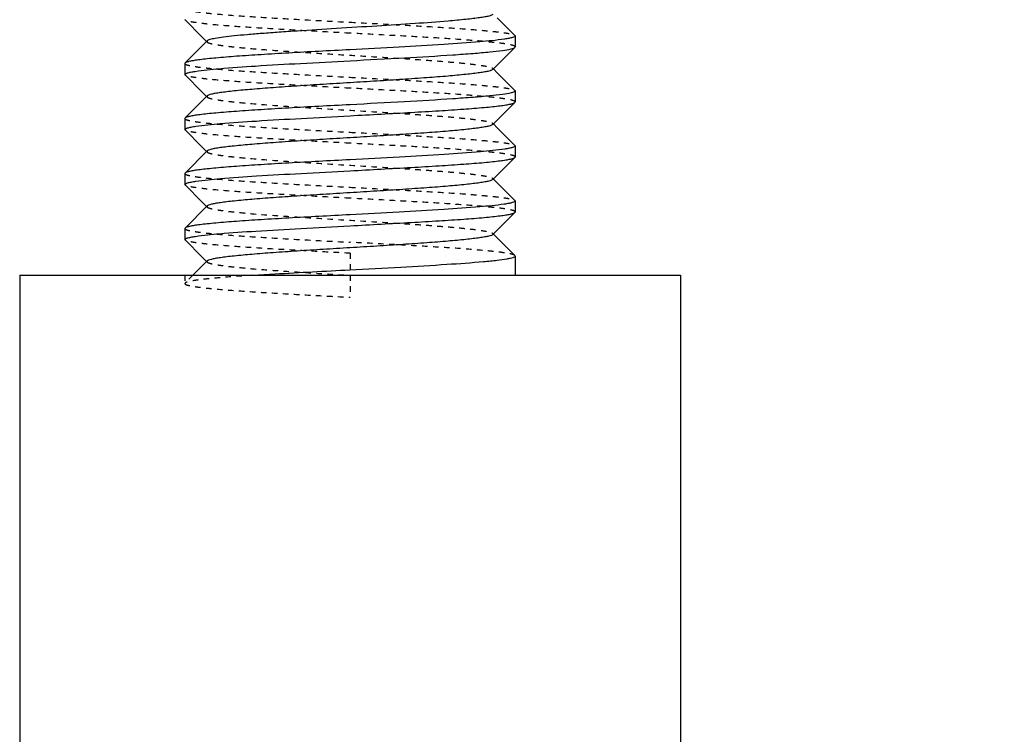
# Model space of a CAD drawing. Header units: millimetres. Extents: x -24622 to 57, y -1603 to 1112.
# Tile 22 of 219: x -23269 to -23251, y -318 to -305. Entities that reach past the tile are written whole.
import ezdxf

# ---------------------------------------------------------------- set-up
doc = ezdxf.new("R2010")
doc.units = ezdxf.units.MM
doc.linetypes.add('HIDDEN', pattern=[0.2, 0.1, -0.1])
doc.layers.add('02___PRT_ALL_AXES', color=7, linetype='Continuous')
doc.layers.add('DEFAULT_2', color=8, linetype='HIDDEN')
doc.dimstyles.new('7', dxfattribs={"dimtxt": 7, "dimasz": 4.5, "dimexe": 0.7, "dimexo": 0.9, "dimgap": 1.8, "dimtad": 0, "dimtxsty": 'Standard', "dimblk": 'OPEN30', "dimcen": 0, "dimclrd": 5, "dimclre": 3, "dimclrt": 256, "dimadec": 0, "dimazin": 2, "dimtm": 1e-09, "dimtfac": 0.6, "dimtofl": 0, "dimtmove": 0, "dimatfit": 3, "dimldrblk": 'OPEN30', "dimfxl": 1, "dimtolj": 1, "dimarcsym": 0})

# ---------------------------------------------------------------- blocks, each defined once
blk = doc.blocks.new('_Open30')
at = {"color": 0, "linetype": 'ByBlock', "lineweight": -2}
for p, q in [((-1, 0.2679), (0, 0)), ((0, 0), (-1, -0.2679)), ((0, 0), (-1, 0))]:
    blk.add_line(p, q, dxfattribs=at)
blk = doc.blocks.new('*D104')
at = {"color": 3, "linetype": 'ByBlock', "lineweight": -2}
for p, q in [((-23200.194, -211.775), (-23181.954, -211.775)), ((-23255.194, -349.775), (-23181.954, -349.775))]:
    blk.add_line(p, q, dxfattribs=at)
at = {"color": 5, "linetype": 'ByBlock', "lineweight": -2}
for p, q in [((-23182.654, -216.275), (-23182.654, -261.475)), ((-23182.654, -345.275), (-23182.654, -300.075))]:
    blk.add_line(p, q, dxfattribs=at)
at = {"layer": 'Defpoints', "color": 0, "linetype": 'ByBlock'}
for p in [(-23201.094, -211.775), (-23182.654, -211.775), (-23256.094, -349.775)]:
    blk.add_point(p, dxfattribs=at)
at = {"color": 5, "linetype": 'ByBlock', "lineweight": -2, "xscale": 4.5, "yscale": 4.5, "zscale": 4.5}
for p, rotation in [((-23182.654, -211.775), 90), ((-23182.654, -349.775), 270)]:
    blk.add_blockref('_Open30', p, dxfattribs=dict(at, rotation=rotation))
at = {"linetype": 'ByBlock', "insert": (-23182.654, -280.775), "char_height": 7, "attachment_point": 5, "rotation": 90}
blk.add_mtext('\\A1;138%%P15', dxfattribs=at)

msp = doc.modelspace()

# ---------------------------------------------------------------- linework, layer by layer
at = {"color": 7, "linetype": 'Continuous'}
for p, q in [((-23260.098, -305.416), (-23260.42, -305.094)), ((-23266.09, -305.133), (-23266.094, -305.125)), ((-23266.09, -305.133), (-23265.777, -305.446)), ((-23265.777, -305.446), (-23265.699, -305.525)), ((-23260.098, -305.416), (-23260.094, -305.425)), ((-23265.689, -305.515), (-23266.09, -305.916)), ((-23260.499, -306.034), (-23260.098, -305.633)), ((-23260.098, -305.633), (-23260.094, -305.625)), ((-23266.09, -305.916), (-23266.094, -305.925)), ((-23266.09, -306.133), (-23266.094, -306.125)), ((-23266.09, -306.133), (-23265.777, -306.446)), ((-23260.42, -306.094), (-23260.489, -306.025)), ((-23260.098, -306.416), (-23260.42, -306.094)), ((-23265.689, -306.515), (-23266.09, -306.916)), ((-23265.777, -306.446), (-23265.699, -306.525)), ((-23260.098, -306.416), (-23260.094, -306.425)), ((-23260.499, -307.034), (-23260.098, -306.633)), ((-23260.098, -306.633), (-23260.094, -306.625)), ((-23266.09, -306.916), (-23266.094, -306.925)), ((-23260.42, -307.094), (-23260.489, -307.025)), ((-23266.09, -307.133), (-23266.094, -307.125)), ((-23266.09, -307.133), (-23265.777, -307.446)), ((-23260.098, -307.416), (-23260.42, -307.094)), ((-23260.098, -307.416), (-23260.094, -307.425)), ((-23265.689, -307.515), (-23266.09, -307.916)), ((-23265.777, -307.446), (-23265.699, -307.525)), ((-23260.499, -308.034), (-23260.098, -307.633)), ((-23260.098, -307.633), (-23260.094, -307.625)), ((-23266.09, -307.916), (-23266.094, -307.925)), ((-23266.09, -308.133), (-23266.094, -308.125)), ((-23266.09, -308.133), (-23265.777, -308.446)), ((-23260.42, -308.094), (-23260.489, -308.025)), ((-23260.098, -308.416), (-23260.42, -308.094)), ((-23265.777, -308.446), (-23265.699, -308.525)), ((-23260.098, -308.416), (-23260.094, -308.425)), ((-23265.689, -308.515), (-23266.09, -308.916)), ((-23260.499, -309.034), (-23260.098, -308.633)), ((-23260.098, -308.633), (-23260.094, -308.625)), ((-23266.09, -308.916), (-23266.094, -308.925)), ((-23260.42, -309.094), (-23260.489, -309.025)), ((-23266.09, -309.133), (-23266.094, -309.125)), ((-23266.09, -309.133), (-23265.777, -309.446)), ((-23260.098, -309.416), (-23260.42, -309.094)), ((-23265.689, -309.515), (-23265.948, -309.775)), ((-23265.777, -309.446), (-23265.699, -309.525)), ((-23260.094, -309.425), (-23260.098, -309.416))]:
    msp.add_line(p, q, dxfattribs=at)
for points, start_tangent, end_tangent in [([(-23260.499, -305.034), (-23260.525, -305.049), (-23260.575, -305.064), (-23260.647, -305.079), (-23260.74, -305.094), (-23260.855, -305.109), (-23260.989, -305.124), (-23261.313, -305.155), (-23261.912, -305.2), (-23262.606, -305.245), (-23263.339, -305.29), (-23264.052, -305.335), (-23264.384, -305.357), (-23264.689, -305.38), (-23264.963, -305.402), (-23265.199, -305.425), (-23265.393, -305.447), (-23265.542, -305.47), (-23265.641, -305.492), (-23265.671, -305.504), (-23265.689, -305.515)], (-0.705733, -0.708478), (-0.706419, -0.707794)), ([(-23260.094, -305.425), (-23260.106, -305.439), (-23260.144, -305.454), (-23260.205, -305.468), (-23260.29, -305.483)], (-0.005671, -0.999984), (-0.989071, -0.147441)), ([(-23260.29, -305.483), (-23260.734, -305.531), (-23261.391, -305.579), (-23262.202, -305.627), (-23263.094, -305.675)], (-0.989071, -0.147441), (-0.998596, -0.052977)), ([(-23260.169, -305.66), (-23260.123, -305.647), (-23260.098, -305.633)], (0.972729, 0.231945), (0.707874, 0.706339)), ([(-23263.094, -305.675), (-23263.66, -305.705), (-23264.205, -305.735), (-23264.711, -305.765), (-23265.158, -305.795), (-23265.532, -305.826), (-23265.687, -305.841), (-23265.818, -305.856), (-23265.925, -305.871), (-23266.006, -305.886), (-23266.061, -305.901), (-23266.09, -305.916)], (-0.998596, -0.052977), (-0.706032, -0.70818)), ([(-23263.094, -305.875), (-23262.103, -305.821), (-23261.224, -305.768), (-23260.857, -305.741), (-23260.554, -305.714), (-23260.323, -305.687), (-23260.169, -305.66)], (0.998596, 0.052977), (0.972729, 0.231945)), ([(-23265.908, -306.068), (-23265.468, -306.02), (-23264.809, -305.971), (-23263.993, -305.923), (-23263.094, -305.875)], (0.98848, 0.151353), (0.998596, 0.052977)), ([(-23266.094, -306.125), (-23266.082, -306.111), (-23266.047, -306.097), (-23265.989, -306.082), (-23265.908, -306.068)], (-0.008478, 0.999964), (0.98848, 0.151353)), ([(-23260.499, -306.034), (-23260.525, -306.049), (-23260.575, -306.064), (-23260.647, -306.079), (-23260.74, -306.094), (-23260.855, -306.109), (-23260.989, -306.124), (-23261.313, -306.155), (-23261.7, -306.185), (-23262.136, -306.215), (-23262.606, -306.245), (-23263.094, -306.275), (-23263.582, -306.305), (-23264.052, -306.335), (-23264.489, -306.365), (-23264.875, -306.395), (-23265.199, -306.425), (-23265.334, -306.44), (-23265.448, -306.455), (-23265.542, -306.47), (-23265.613, -306.485), (-23265.663, -306.5), (-23265.689, -306.515)], (-0.708097, -0.706115), (-0.706219, -0.707993)), ([(-23260.169, -306.46), (-23260.323, -306.487), (-23260.554, -306.514), (-23260.857, -306.541), (-23261.224, -306.568), (-23262.103, -306.621), (-23263.094, -306.675)], (-0.972729, -0.231945), (-0.998596, -0.052977)), ([(-23260.094, -306.425), (-23260.113, -306.442), (-23260.169, -306.46)], (0, -1), (-0.972729, -0.231945)), ([(-23263.094, -306.675), (-23263.66, -306.705), (-23264.205, -306.735), (-23264.711, -306.765), (-23265.158, -306.795), (-23265.532, -306.826), (-23265.686, -306.841), (-23265.818, -306.856), (-23265.925, -306.871), (-23266.006, -306.886), (-23266.061, -306.901), (-23266.09, -306.916)], (-0.998596, -0.052977), (-0.705914, -0.708298)), ([(-23263.094, -306.875), (-23262.528, -306.844), (-23261.983, -306.814), (-23261.477, -306.784), (-23261.03, -306.754), (-23260.656, -306.724), (-23260.502, -306.709), (-23260.37, -306.693), (-23260.263, -306.678), (-23260.182, -306.663), (-23260.127, -306.648), (-23260.098, -306.633)], (0.998596, 0.052977), (0.705925, 0.708286)), ([(-23265.896, -307.066), (-23265.451, -307.019), (-23264.795, -306.971), (-23263.984, -306.923), (-23263.094, -306.875)], (0.989157, 0.146863), (0.998596, 0.052977)), ([(-23260.499, -307.034), (-23260.525, -307.049), (-23260.575, -307.064), (-23260.647, -307.079), (-23260.74, -307.094), (-23260.855, -307.109), (-23260.989, -307.124), (-23261.313, -307.155), (-23261.699, -307.185), (-23262.136, -307.215), (-23262.606, -307.245), (-23263.094, -307.275), (-23263.582, -307.305), (-23264.052, -307.335), (-23264.489, -307.365), (-23264.875, -307.395), (-23265.199, -307.425), (-23265.333, -307.44), (-23265.448, -307.455), (-23265.542, -307.47), (-23265.613, -307.485), (-23265.663, -307.5), (-23265.689, -307.515)], (-0.705646, -0.708565), (-0.70669, -0.707524)), ([(-23266.094, -307.125), (-23266.082, -307.11), (-23266.044, -307.096), (-23265.982, -307.081), (-23265.896, -307.066)], (-0.000202, 1), (0.989157, 0.146863)), ([(-23260.282, -307.481), (-23260.723, -307.53), (-23261.381, -307.578), (-23262.196, -307.626), (-23263.094, -307.675)], (-0.988581, -0.15069), (-0.998596, -0.052977)), ([(-23260.094, -307.425), (-23260.106, -307.439), (-23260.141, -307.453), (-23260.2, -307.467), (-23260.282, -307.481)], (0.007222, -0.999974), (-0.988581, -0.15069)), ([(-23263.094, -307.675), (-23263.66, -307.705), (-23264.205, -307.735), (-23264.711, -307.765), (-23265.158, -307.795), (-23265.532, -307.826), (-23265.686, -307.841), (-23265.818, -307.856), (-23265.925, -307.871), (-23266.006, -307.886), (-23266.061, -307.901), (-23266.09, -307.916)], (-0.998596, -0.052977), (-0.705983, -0.708229)), ([(-23263.094, -307.875), (-23262.528, -307.844), (-23261.983, -307.814), (-23261.477, -307.784), (-23261.03, -307.754), (-23260.656, -307.724), (-23260.502, -307.709), (-23260.37, -307.693), (-23260.263, -307.678), (-23260.182, -307.663), (-23260.127, -307.648), (-23260.098, -307.633)], (0.998596, 0.052977), (0.706019, 0.708192)), ([(-23265.894, -308.066), (-23265.449, -308.018), (-23264.793, -307.97), (-23263.983, -307.923), (-23263.094, -307.875)], (0.98924, 0.146305), (0.998596, 0.052977)), ([(-23266.094, -308.125), (-23266.081, -308.11), (-23266.044, -308.095), (-23265.981, -308.081), (-23265.894, -308.066)], (0.008728, 0.999962), (0.98924, 0.146305)), ([(-23260.499, -308.034), (-23260.525, -308.049), (-23260.575, -308.064), (-23260.647, -308.079), (-23260.74, -308.094), (-23260.855, -308.109), (-23260.989, -308.124), (-23261.313, -308.155), (-23261.699, -308.185), (-23262.136, -308.215), (-23262.606, -308.245), (-23263.094, -308.275), (-23263.582, -308.305), (-23264.052, -308.335), (-23264.489, -308.365), (-23264.875, -308.395), (-23265.199, -308.425), (-23265.333, -308.44), (-23265.448, -308.455), (-23265.542, -308.47), (-23265.613, -308.485), (-23265.663, -308.5), (-23265.689, -308.515)], (-0.707117, -0.707096), (-0.70586, -0.708351)), ([(-23260.292, -308.483), (-23260.736, -308.531), (-23261.393, -308.579), (-23262.203, -308.627), (-23263.094, -308.675)], (-0.989131, -0.147034), (-0.998596, -0.052977)), ([(-23260.094, -308.425), (-23260.107, -308.439), (-23260.144, -308.454), (-23260.206, -308.468), (-23260.292, -308.483)], (-0.006651, -0.999978), (-0.989131, -0.147034)), ([(-23263.094, -308.875), (-23262.528, -308.844), (-23261.983, -308.814), (-23261.477, -308.784), (-23261.03, -308.754), (-23260.656, -308.724), (-23260.502, -308.709), (-23260.37, -308.693), (-23260.263, -308.678), (-23260.182, -308.663), (-23260.127, -308.648), (-23260.098, -308.633)], (0.998596, 0.052977), (0.706, 0.708212)), ([(-23263.094, -308.675), (-23263.66, -308.705), (-23264.205, -308.735), (-23264.711, -308.765), (-23265.158, -308.795), (-23265.532, -308.826), (-23265.687, -308.841), (-23265.818, -308.856), (-23265.925, -308.871), (-23266.006, -308.886), (-23266.061, -308.901), (-23266.09, -308.916)], (-0.998596, -0.052977), (-0.706038, -0.708174)), ([(-23265.904, -309.068), (-23265.462, -309.019), (-23264.804, -308.971), (-23263.99, -308.923), (-23263.094, -308.875)], (0.988734, 0.149681), (0.998596, 0.052977)), ([(-23266.094, -309.125), (-23266.082, -309.11), (-23266.046, -309.096), (-23265.987, -309.082), (-23265.904, -309.068)], (-0.004748, 0.999989), (0.988734, 0.149681)), ([(-23260.499, -309.034), (-23260.525, -309.049), (-23260.575, -309.064), (-23260.647, -309.079), (-23260.74, -309.094), (-23260.855, -309.109), (-23260.989, -309.124), (-23261.313, -309.155), (-23261.699, -309.185), (-23262.136, -309.215), (-23262.606, -309.245), (-23263.094, -309.275), (-23263.582, -309.305), (-23264.052, -309.335), (-23264.489, -309.365), (-23264.875, -309.395), (-23265.199, -309.425), (-23265.333, -309.44), (-23265.448, -309.455), (-23265.542, -309.47), (-23265.613, -309.485), (-23265.663, -309.5), (-23265.689, -309.515)], (-0.705678, -0.708532), (-0.706932, -0.707281)), ([(-23263.099, -309.675), (-23262.171, -309.625), (-23261.333, -309.575), (-23260.668, -309.525), (-23260.422, -309.5), (-23260.241, -309.475)], (0.998596, 0.052978), (0.985603, 0.169074)), ([(-23260.241, -309.475), (-23260.177, -309.462), (-23260.131, -309.45), (-23260.103, -309.437), (-23260.094, -309.425)], (0.985603, 0.169074), (-0.001547, 0.999999)), ([(-23264.857, -309.775), (-23264.457, -309.75), (-23263.099, -309.675)], (0.997857, 0.065435), (0.998596, 0.052978))]:
    msp.add_spline(points, degree=3, dxfattribs=dict(at, start_tangent=start_tangent, end_tangent=end_tangent))
at = {"layer": '02___PRT_ALL_AXES', "color": 7, "linetype": 'Continuous'}
for p, q in [((-23260.094, -305.425), (-23260.094, -305.625)), ((-23266.094, -305.925), (-23266.094, -306.125)), ((-23260.094, -306.425), (-23260.094, -306.625)), ((-23266.094, -306.925), (-23266.094, -307.125)), ((-23260.094, -307.425), (-23260.094, -307.625)), ((-23266.094, -307.925), (-23266.094, -308.125)), ((-23260.094, -308.425), (-23260.094, -308.625)), ((-23266.094, -308.925), (-23266.094, -309.125)), ((-23260.094, -309.425), (-23260.094, -309.775)), ((-23269.094, -309.775), (-23257.094, -309.775)), ((-23269.094, -309.775), (-23269.094, -319.775)), ((-23257.094, -309.775), (-23257.094, -319.775))]:
    msp.add_line(p, q, dxfattribs=at)
at = {"layer": 'DEFAULT_2', "color": 8, "linetype": 'HIDDEN'}
for p, q in [((-23265.699, -305.525), (-23265.689, -305.534)), ((-23265.689, -305.515), (-23265.689, -305.534)), ((-23260.489, -306.025), (-23260.499, -306.015)), ((-23260.499, -306.015), (-23260.494, -306.025)), ((-23260.494, -306.025), (-23260.499, -306.034)), ((-23265.699, -306.525), (-23265.689, -306.534)), ((-23265.689, -306.515), (-23265.689, -306.534)), ((-23260.489, -307.025), (-23260.499, -307.015)), ((-23260.499, -307.015), (-23260.499, -307.034)), ((-23265.699, -307.525), (-23265.689, -307.534)), ((-23265.689, -307.515), (-23265.689, -307.534)), ((-23260.489, -308.025), (-23260.499, -308.015)), ((-23265.699, -308.525), (-23265.689, -308.534)), ((-23265.689, -308.515), (-23265.689, -308.534)), ((-23260.489, -309.025), (-23260.499, -309.015)), ((-23260.499, -309.015), (-23260.499, -309.034)), ((-23263.094, -309.375), (-23263.094, -310.175)), ((-23265.699, -309.525), (-23265.689, -309.534)), ((-23266.094, -309.775), (-23260.094, -309.775)), ((-23266.094, -309.775), (-23266.094, -309.925)), ((-23266.09, -309.916), (-23266.094, -309.925)), ((-23265.948, -309.775), (-23266.09, -309.916))]:
    msp.add_line(p, q, dxfattribs=at)
for points, start_tangent, end_tangent in [([(-23266.094, -304.925), (-23266.08, -304.94), (-23266.036, -304.956), (-23265.965, -304.972), (-23265.866, -304.987), (-23265.74, -305.003), (-23265.588, -305.018), (-23265.215, -305.05), (-23264.761, -305.081), (-23264.242, -305.112), (-23263.679, -305.143), (-23263.094, -305.175)], (0.001278, -0.999999), (0.998596, -0.052977)), ([(-23263.094, -305.375), (-23263.66, -305.344), (-23264.205, -305.314), (-23264.711, -305.284), (-23265.158, -305.254), (-23265.532, -305.224), (-23265.686, -305.209), (-23265.818, -305.193), (-23265.925, -305.178), (-23266.006, -305.163), (-23266.061, -305.148), (-23266.09, -305.133)], (-0.998596, 0.052977), (-0.705905, 0.708306)), ([(-23263.094, -305.175), (-23262.528, -305.205), (-23261.983, -305.235), (-23261.477, -305.265), (-23261.03, -305.295), (-23260.656, -305.326), (-23260.502, -305.341), (-23260.37, -305.356), (-23260.263, -305.371), (-23260.182, -305.386), (-23260.127, -305.401), (-23260.098, -305.416)], (0.998596, -0.052977), (0.70594, -0.708272)), ([(-23260.094, -305.625), (-23260.108, -305.609), (-23260.152, -305.593), (-23260.223, -305.578), (-23260.322, -305.562), (-23260.448, -305.547), (-23260.6, -305.531), (-23260.973, -305.5), (-23261.427, -305.468), (-23261.946, -305.437), (-23262.509, -305.406), (-23263.094, -305.375)], (0, 1), (-0.998596, 0.052977)), ([(-23265.689, -305.534), (-23265.663, -305.549), (-23265.613, -305.564), (-23265.542, -305.579), (-23265.448, -305.594), (-23265.334, -305.609), (-23265.199, -305.624), (-23264.875, -305.654), (-23264.489, -305.685), (-23264.052, -305.715), (-23263.582, -305.745), (-23263.094, -305.775), (-23262.606, -305.805), (-23262.136, -305.835), (-23261.7, -305.865), (-23261.313, -305.895), (-23260.989, -305.925), (-23260.855, -305.94), (-23260.74, -305.955), (-23260.647, -305.97), (-23260.575, -305.985), (-23260.525, -306), (-23260.499, -306.015)], (0.706219, -0.707993), (0.708097, -0.706116)), ([(-23266.094, -305.925), (-23266.08, -305.94), (-23266.037, -305.956), (-23265.965, -305.971), (-23265.866, -305.987), (-23265.74, -306.003), (-23265.589, -306.018), (-23265.216, -306.05), (-23264.761, -306.081), (-23264.242, -306.112), (-23263.679, -306.143), (-23263.094, -306.175)], (-0.008967, -0.99996), (0.998596, -0.052977)), ([(-23263.094, -306.375), (-23263.66, -306.344), (-23264.205, -306.314), (-23264.711, -306.284), (-23265.158, -306.254), (-23265.532, -306.224), (-23265.687, -306.209), (-23265.818, -306.193), (-23265.925, -306.178), (-23266.006, -306.163), (-23266.061, -306.148), (-23266.09, -306.133)], (-0.998596, 0.052977), (-0.706042, 0.70817)), ([(-23263.094, -306.175), (-23262.528, -306.205), (-23261.983, -306.235), (-23261.477, -306.265), (-23261.03, -306.295), (-23260.656, -306.326), (-23260.502, -306.341), (-23260.37, -306.356), (-23260.263, -306.371), (-23260.182, -306.386), (-23260.127, -306.401), (-23260.098, -306.416)], (0.998596, -0.052977), (0.707874, -0.706339)), ([(-23260.094, -306.625), (-23260.109, -306.609), (-23260.152, -306.593), (-23260.223, -306.578), (-23260.323, -306.562), (-23260.449, -306.546), (-23260.6, -306.531), (-23260.973, -306.5), (-23261.428, -306.468), (-23261.946, -306.437), (-23262.509, -306.406), (-23263.094, -306.375)], (-0.007222, 0.999974), (-0.998596, 0.052977)), ([(-23265.689, -306.534), (-23265.663, -306.549), (-23265.613, -306.564), (-23265.542, -306.579), (-23265.448, -306.594), (-23265.333, -306.609), (-23265.199, -306.624), (-23264.875, -306.655), (-23264.276, -306.7), (-23263.582, -306.745), (-23262.849, -306.79), (-23262.136, -306.835), (-23261.805, -306.857), (-23261.499, -306.88), (-23261.225, -306.902), (-23260.989, -306.925), (-23260.795, -306.947), (-23260.647, -306.97), (-23260.547, -306.992), (-23260.517, -307.004), (-23260.499, -307.015)], (0.706419, -0.707794), (0.705733, -0.708478)), ([(-23266.094, -306.925), (-23266.079, -306.94), (-23266.036, -306.956), (-23265.965, -306.972), (-23265.865, -306.987), (-23265.739, -307.003), (-23265.588, -307.018), (-23265.215, -307.05), (-23264.76, -307.081), (-23264.242, -307.112), (-23263.679, -307.143), (-23263.094, -307.175)], (0.008478, -0.999964), (0.998596, -0.052977)), ([(-23263.094, -307.375), (-23263.66, -307.344), (-23264.205, -307.314), (-23264.711, -307.284), (-23265.158, -307.254), (-23265.532, -307.224), (-23265.686, -307.209), (-23265.818, -307.193), (-23265.925, -307.178), (-23266.006, -307.163), (-23266.061, -307.148), (-23266.09, -307.133)], (-0.998596, 0.052977), (-0.705985, 0.708227)), ([(-23263.094, -307.175), (-23262.528, -307.205), (-23261.983, -307.235), (-23261.477, -307.265), (-23261.03, -307.295), (-23260.656, -307.326), (-23260.502, -307.341), (-23260.37, -307.356), (-23260.263, -307.371), (-23260.182, -307.386), (-23260.127, -307.401), (-23260.098, -307.416)], (0.998596, -0.052977), (0.706026, -0.708186)), ([(-23260.094, -307.625), (-23260.108, -307.609), (-23260.152, -307.593), (-23260.223, -307.578), (-23260.322, -307.562), (-23260.448, -307.547), (-23260.599, -307.531), (-23260.972, -307.5), (-23261.427, -307.468), (-23261.946, -307.437), (-23262.509, -307.406), (-23263.094, -307.375)], (0.006651, 0.999978), (-0.998596, 0.052977)), ([(-23265.689, -307.534), (-23265.663, -307.549), (-23265.613, -307.564), (-23265.542, -307.579), (-23265.448, -307.594), (-23265.333, -307.609), (-23265.199, -307.624), (-23264.875, -307.655), (-23264.276, -307.7), (-23263.582, -307.745), (-23262.849, -307.79), (-23262.136, -307.835), (-23261.805, -307.857), (-23261.499, -307.88), (-23261.225, -307.902), (-23260.989, -307.925), (-23260.795, -307.947), (-23260.647, -307.97), (-23260.547, -307.992), (-23260.517, -308.004), (-23260.499, -308.015)], (0.706711, -0.707503), (0.7072, -0.707014)), ([(-23266.094, -307.925), (-23266.08, -307.94), (-23266.036, -307.956), (-23265.965, -307.972), (-23265.866, -307.987), (-23265.74, -308.003), (-23265.588, -308.018), (-23265.215, -308.05), (-23264.761, -308.081), (-23264.242, -308.112), (-23263.679, -308.143), (-23263.094, -308.175)], (0.000202, -1), (0.998596, -0.052977)), ([(-23263.094, -308.375), (-23263.66, -308.344), (-23264.205, -308.314), (-23264.711, -308.284), (-23265.158, -308.254), (-23265.532, -308.224), (-23265.686, -308.209), (-23265.818, -308.193), (-23265.925, -308.178), (-23266.006, -308.163), (-23266.061, -308.148), (-23266.09, -308.133)], (-0.998596, 0.052977), (-0.70591, 0.708302)), ([(-23260.499, -308.015), (-23260.494, -308.025), (-23260.499, -308.034)], (0.7072, -0.707014), (-0.707117, -0.707096)), ([(-23263.094, -308.175), (-23262.528, -308.205), (-23261.983, -308.235), (-23261.477, -308.265), (-23261.03, -308.295), (-23260.656, -308.326), (-23260.502, -308.341), (-23260.37, -308.356), (-23260.263, -308.371), (-23260.182, -308.386), (-23260.127, -308.401), (-23260.098, -308.416)], (0.998596, -0.052977), (0.705931, -0.708281)), ([(-23260.094, -308.625), (-23260.108, -308.609), (-23260.152, -308.593), (-23260.223, -308.578), (-23260.322, -308.562), (-23260.448, -308.547), (-23260.6, -308.531), (-23260.973, -308.5), (-23261.427, -308.468), (-23261.946, -308.437), (-23262.509, -308.406), (-23263.094, -308.375)], (0.002351, 0.999997), (-0.998596, 0.052977)), ([(-23265.689, -308.534), (-23265.663, -308.549), (-23265.613, -308.564), (-23265.542, -308.579), (-23265.448, -308.594), (-23265.333, -308.609), (-23265.199, -308.624), (-23264.875, -308.655), (-23264.276, -308.7), (-23263.582, -308.745), (-23262.849, -308.79), (-23262.136, -308.835), (-23261.805, -308.857), (-23261.499, -308.88), (-23261.225, -308.902), (-23260.989, -308.925), (-23260.795, -308.947), (-23260.647, -308.97), (-23260.547, -308.992), (-23260.517, -309.004), (-23260.499, -309.015)], (0.70615, -0.708063), (0.705911, -0.7083)), ([(-23266.094, -308.925), (-23266.08, -308.94), (-23266.037, -308.956), (-23265.965, -308.971), (-23265.866, -308.987), (-23265.74, -309.003), (-23265.589, -309.018), (-23265.216, -309.05), (-23264.761, -309.081), (-23264.242, -309.112), (-23263.679, -309.143), (-23263.094, -309.175)], (-0.008728, -0.999962), (0.998596, -0.052977)), ([(-23263.094, -309.375), (-23263.66, -309.344), (-23264.205, -309.314), (-23264.711, -309.284), (-23265.158, -309.254), (-23265.532, -309.224), (-23265.687, -309.209), (-23265.818, -309.193), (-23265.925, -309.178), (-23266.006, -309.163), (-23266.061, -309.148), (-23266.09, -309.133)], (-0.998596, 0.052977), (-0.706003, 0.708209)), ([(-23260.098, -309.416), (-23260.127, -309.401), (-23260.182, -309.386), (-23260.263, -309.371), (-23260.37, -309.356), (-23260.502, -309.341), (-23260.656, -309.326), (-23261.03, -309.295), (-23261.477, -309.265), (-23261.983, -309.235), (-23262.528, -309.205), (-23263.094, -309.175)], (-0.7064, 0.707813), (-0.998596, 0.052977)), ([(-23265.689, -309.515), (-23265.694, -309.525), (-23265.689, -309.534)], (-0.706932, -0.707281), (0.707034, -0.70718)), ([(-23265.689, -309.534), (-23265.663, -309.549), (-23265.613, -309.564), (-23265.542, -309.579), (-23265.448, -309.594), (-23265.333, -309.609), (-23265.199, -309.624), (-23264.875, -309.655), (-23264.489, -309.685), (-23264.052, -309.715), (-23263.582, -309.745), (-23263.094, -309.775)], (0.707034, -0.70718), (0.998132, -0.061099)), ([(-23266.094, -309.925), (-23266.08, -309.94), (-23266.036, -309.956), (-23265.965, -309.972), (-23265.866, -309.987), (-23265.74, -310.003), (-23265.588, -310.018), (-23265.215, -310.05), (-23264.761, -310.081), (-23264.242, -310.112), (-23263.679, -310.143), (-23263.094, -310.175)], (0.001664, -0.999999), (0.998596, -0.052977)), ([(-23264.857, -309.775), (-23265.349, -309.81), (-23265.555, -309.828), (-23265.73, -309.845), (-23265.873, -309.863), (-23265.981, -309.881), (-23266.054, -309.899), (-23266.076, -309.907), (-23266.09, -309.916)], (-0.997857, -0.065435), (-0.70704, -0.707174))]:
    msp.add_spline(points, degree=3, dxfattribs=dict(at, start_tangent=start_tangent, end_tangent=end_tangent))

# ---------------------------------------------------------------- dimensions: what is measured, and where the dimension line sits
at = {"color": 5, "linetype": 'ByBlock'}
dim = msp.add_linear_dim(base=(-23182.654, -211.775), p1=(-23256.094, -349.775), p2=(-23201.094, -211.775), angle=90, text='<>%%P15', dimstyle='7', dxfattribs=at)
dim.commit()
dim.dimension.update_dxf_attribs({"geometry": '*D104', "text_midpoint": (-23182.654, -280.775)})

doc.saveas('drawing.dxf')
